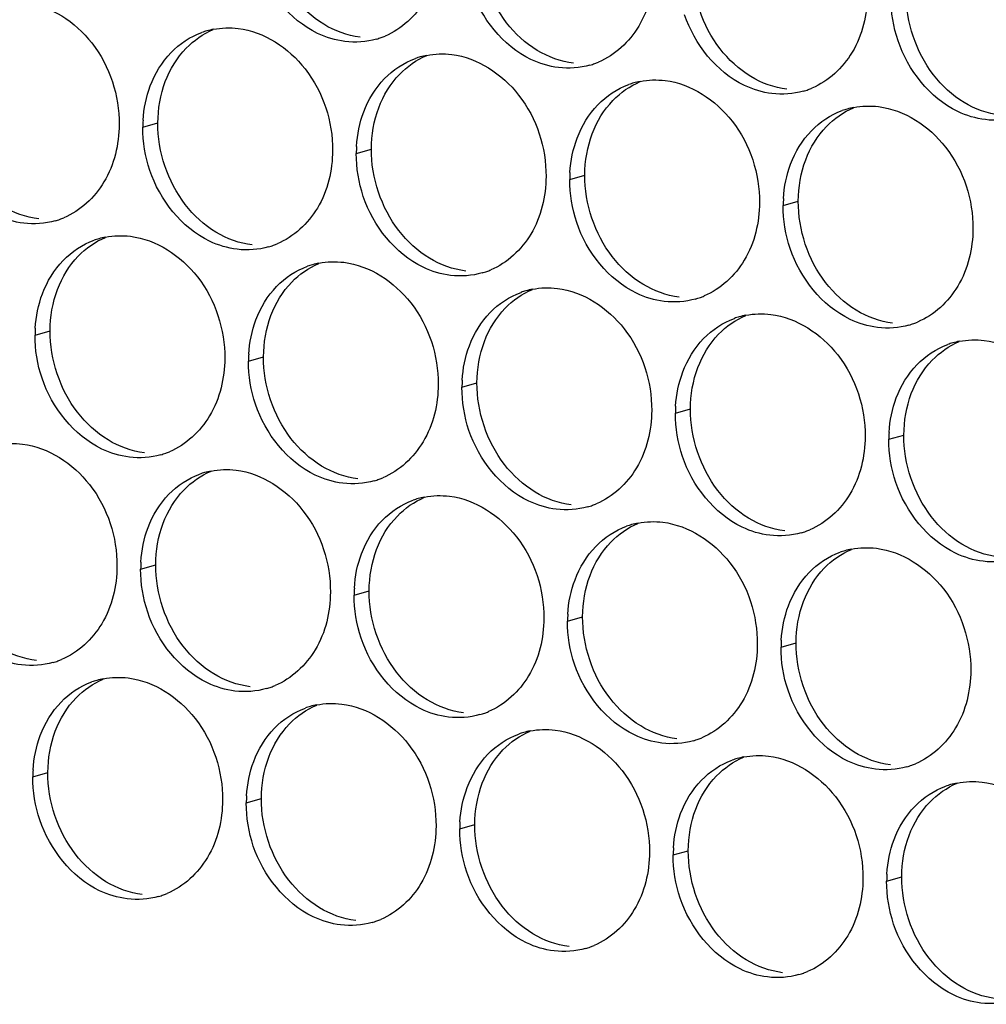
# Paper-space layout '45651_1_3' of a CAD drawing. Header units: millimetres. Extents: x -231 to 594, y 0 to 420.
# Tile 164 of 247: x 134.36 to 141.24, y 225.07 to 232.08. Entities that reach past the tile are written whole.
import ezdxf

# ---------------------------------------------------------------- set-up
doc = ezdxf.new("R2010")
doc.units = ezdxf.units.MM
doc.header["$LTSCALE"] = 32.67
doc.layers.add('02___PRT_ALL_AXES', color=7, linetype='CONTINUOUS')

psp = doc.layouts.new('45651_1_3')

# ---------------------------------------------------------------- linework, layer by layer
at = {"layer": '02___PRT_ALL_AXES', "color": 7, "linetype": 'CONTINUOUS'}
for p, q in [((135.2357, 231.3114), (135.3429, 231.3421)), ((136.7553, 231.126), (136.8625, 231.1566)), ((138.2749, 230.9405), (138.3821, 230.9712)), ((139.7945, 230.755), (139.9017, 230.7857)), ((134.4682, 229.8317), (134.5754, 229.8624)), ((135.9878, 229.6463), (136.095, 229.6769)), ((137.5073, 229.4608), (137.6145, 229.4915)), ((139.0269, 229.2753), (139.1341, 229.306)), ((140.5465, 229.0898), (140.6537, 229.1205)), ((135.2202, 228.1665), (135.3274, 228.1972)), ((136.7398, 227.9811), (136.847, 228.0117)), ((138.2594, 227.7956), (138.3666, 227.8263)), ((139.779, 227.6101), (139.8862, 227.6408)), ((134.4526, 226.6868), (134.5598, 226.7175)), ((135.9722, 226.5014), (136.0794, 226.532)), ((137.4918, 226.3159), (137.599, 226.3466)), ((139.0114, 226.1304), (139.1186, 226.1611)), ((140.531, 225.9449), (140.6382, 225.9756))]:
    psp.add_line(p, q, dxfattribs=at)
at = {"layer": '02___PRT_ALL_AXES', "color": 3, "linetype": 'CONTINUOUS'}
for centre, radius, start, end in [((135.8412, 231.4724), 0.5467, 105.94061, 109.76751), ((135.8426, 231.4674), 0.5519, 100.97724, 105.93831), ((136.7486, 232.4653), 0.5467, 285.94061, 289.76751), ((136.7481, 232.4666), 0.5481, 289.77289, 292.73686), ((137.3607, 231.2869), 0.5467, 105.94061, 109.76751), ((137.3621, 231.2819), 0.5519, 100.97724, 105.93831), ((138.2682, 232.2798), 0.5467, 285.94061, 289.76751), ((138.2677, 232.2811), 0.5481, 289.77289, 292.73686), ((138.8803, 231.1015), 0.5467, 105.94061, 109.76751), ((138.8817, 231.0964), 0.5519, 100.97724, 105.93831), ((139.7878, 232.0943), 0.5467, 285.94061, 289.76751), ((139.7873, 232.0956), 0.5481, 289.77289, 292.73686), ((140.3999, 230.916), 0.5467, 105.94061, 109.76751), ((140.4013, 230.911), 0.5519, 100.97724, 105.93831), ((136.1276, 231.307), 0.8918, 176.51802, 179.71686), ((137.6472, 231.1215), 0.8918, 176.51802, 179.71686), ((139.1667, 230.9361), 0.8918, 176.51802, 179.71686), ((140.6863, 230.7506), 0.8918, 176.51802, 179.71686), ((134.4615, 231.1711), 0.5467, 285.94061, 289.76751), ((134.461, 231.1724), 0.5481, 289.77289, 292.73686), ((135.0736, 229.9927), 0.5467, 105.94061, 109.76751), ((135.075, 229.9877), 0.5519, 100.97724, 105.93831), ((135.9811, 230.9856), 0.5467, 285.94061, 289.76751), ((135.9805, 230.9869), 0.5481, 289.77289, 292.73686), ((136.5932, 229.8072), 0.5467, 105.94061, 109.76751), ((136.5946, 229.8022), 0.5519, 100.97724, 105.93831), ((137.5001, 230.8014), 0.5481, 289.77289, 292.73686), ((137.5007, 230.8001), 0.5467, 285.94061, 289.76751), ((138.1142, 229.6167), 0.5519, 100.97724, 105.93831), ((138.1128, 229.6218), 0.5467, 105.94061, 109.76751), ((139.0202, 230.6146), 0.5467, 285.94061, 289.76751), ((139.0197, 230.6159), 0.5481, 289.77289, 292.73686), ((139.6323, 229.4363), 0.5467, 105.94061, 109.76751), ((139.6338, 229.4313), 0.5519, 100.97724, 105.93831), ((135.36, 229.8273), 0.8918, 176.51802, 179.71686), ((140.5398, 230.4291), 0.5467, 285.94061, 289.76751), ((140.5393, 230.4305), 0.5481, 289.77289, 292.73686), ((141.1519, 229.2508), 0.5467, 105.94061, 109.76751), ((141.1533, 229.2458), 0.5519, 100.97724, 105.93831), ((136.8796, 229.6418), 0.8918, 176.51802, 179.71686), ((138.3992, 229.4564), 0.8918, 176.51802, 179.71686), ((139.9188, 229.2709), 0.8918, 176.51802, 179.71686), ((141.4383, 229.0854), 0.8918, 176.51802, 179.71686), ((135.2135, 229.5059), 0.5467, 285.94061, 289.76751), ((135.213, 229.5072), 0.5481, 289.77289, 292.73686), ((135.8256, 228.3275), 0.5467, 105.94061, 109.76751), ((135.827, 228.3225), 0.5519, 100.97724, 105.93831), ((136.7331, 229.3204), 0.5467, 285.94061, 289.76751), ((136.7326, 229.3217), 0.5481, 289.77289, 292.73686), ((137.3466, 228.137), 0.5519, 100.97724, 105.93831), ((137.3452, 228.1421), 0.5467, 105.94061, 109.76751), ((138.2527, 229.1349), 0.5467, 285.94061, 289.76751), ((138.2522, 229.1362), 0.5481, 289.77289, 292.73686), ((138.8648, 227.9566), 0.5467, 105.94061, 109.76751), ((138.8662, 227.9516), 0.5519, 100.97724, 105.93831), ((139.7723, 228.9494), 0.5467, 285.94061, 289.76751), ((139.7717, 228.9508), 0.5481, 289.77289, 292.73686), ((140.3844, 227.7711), 0.5467, 105.94061, 109.76751), ((140.3858, 227.7661), 0.5519, 100.97724, 105.93831), ((136.112, 228.1621), 0.8918, 176.51802, 179.71686), ((137.6316, 227.9767), 0.8918, 176.51802, 179.71686), ((139.1512, 227.7912), 0.8918, 176.51802, 179.71686), ((140.6708, 227.6057), 0.8918, 176.51802, 179.71686), ((134.446, 228.0262), 0.5467, 285.94061, 289.76751), ((134.4454, 228.0275), 0.5481, 289.77289, 292.73686), ((135.058, 226.8478), 0.5467, 105.94061, 109.76751), ((135.0595, 226.8428), 0.5519, 100.97724, 105.93831), ((135.9655, 227.8407), 0.5467, 285.94061, 289.76751), ((135.965, 227.842), 0.5481, 289.77289, 292.73686), ((136.5776, 226.6624), 0.5467, 105.94061, 109.76751), ((136.579, 226.6573), 0.5519, 100.97724, 105.93831), ((137.4851, 227.6552), 0.5467, 285.94061, 289.76751), ((137.4846, 227.6565), 0.5481, 289.77289, 292.73686), ((138.0972, 226.4769), 0.5467, 105.94061, 109.76751), ((138.0986, 226.4718), 0.5519, 100.97724, 105.93831), ((139.0047, 227.4697), 0.5467, 285.94061, 289.76751), ((139.0042, 227.471), 0.5481, 289.77289, 292.73686), ((139.6168, 226.2914), 0.5467, 105.94061, 109.76751), ((139.6182, 226.2864), 0.5519, 100.97724, 105.93831), ((135.3445, 226.6824), 0.8918, 176.51802, 179.71686), ((140.5243, 227.2843), 0.5467, 285.94061, 289.76751), ((140.5238, 227.2856), 0.5481, 289.77289, 292.73686), ((141.1364, 226.1059), 0.5467, 105.94061, 109.76751), ((141.1378, 226.1009), 0.5519, 100.97724, 105.93831), ((136.864, 226.497), 0.8918, 176.51802, 179.71686), ((138.3836, 226.3115), 0.8918, 176.51802, 179.71686), ((139.9032, 226.126), 0.8918, 176.51802, 179.71686), ((141.4228, 225.9405), 0.8918, 176.51802, 179.71686), ((135.198, 226.361), 0.5467, 285.94061, 289.76751), ((135.1974, 226.3623), 0.5481, 289.77289, 292.73686), ((136.717, 226.1768), 0.5481, 289.77289, 292.73686), ((136.7176, 226.1755), 0.5467, 285.94061, 289.76751), ((138.2371, 225.99), 0.5467, 285.94061, 289.76751), ((138.2366, 225.9913), 0.5481, 289.77289, 292.73686), ((139.7567, 225.8045), 0.5467, 285.94061, 289.76751), ((139.7562, 225.8059), 0.5481, 289.77289, 292.73686)]:
    psp.add_arc(centre, radius, start, end, dxfattribs=at)
for points, knots in [([(137.354, 232.6263), (137.3534, 232.485), (137.2904, 232.2088), (137.0778, 232.0105), (136.96, 231.9611)], [0, 0, 0, 0, 0.525086, 1, 1, 1, 1]), ([(136.6748, 231.9225), (136.6072, 231.9307), (136.3268, 232.0146), (136.1232, 232.2756), (136.0532, 232.484)], [0, 0, 0, 0, 0.236458, 1, 1, 1, 1]), ([(138.8736, 232.4408), (138.8729, 232.2995), (138.81, 232.0233), (138.5974, 231.825), (138.4795, 231.7756)], [0, 0, 0, 0, 0.525086, 1, 1, 1, 1]), ([(138.1944, 231.737), (138.1268, 231.7453), (137.8464, 231.8291), (137.6428, 232.0901), (137.5728, 232.2985)], [0, 0, 0, 0, 0.236458, 1, 1, 1, 1]), ([(140.3932, 232.2553), (140.3925, 232.114), (140.3295, 231.8378), (140.117, 231.6395), (139.9991, 231.5901)], [0, 0, 0, 0, 0.525086, 1, 1, 1, 1]), ([(134.3954, 232.2007), (134.5797, 232.1782), (134.9431, 231.9371), (135.0679, 231.536), (135.0669, 231.332)], [0, 0, 0, 0, 0.476473, 1, 1, 1, 1]), ([(139.714, 231.5515), (139.6464, 231.5598), (139.366, 231.6436), (139.1624, 231.9046), (139.0924, 232.113)], [0, 0, 0, 0, 0.236458, 1, 1, 1, 1]), ([(135.915, 232.0152), (136.0993, 231.9927), (136.4627, 231.7516), (136.5875, 231.3506), (136.5865, 231.1466)], [0, 0, 0, 0, 0.476473, 1, 1, 1, 1]), ([(141.2335, 231.3661), (141.166, 231.3743), (140.8856, 231.4582), (140.6819, 231.7192), (140.612, 231.9276)], [0, 0, 0, 0, 0.236458, 1, 1, 1, 1]), ([(137.4346, 231.8297), (137.6189, 231.8073), (137.9823, 231.5661), (138.1071, 231.1651), (138.1061, 230.9611)], [0, 0, 0, 0, 0.476473, 1, 1, 1, 1]), ([(138.9542, 231.6443), (139.1385, 231.6218), (139.5018, 231.3807), (139.6267, 230.9796), (139.6257, 230.7756)], [0, 0, 0, 0, 0.476473, 1, 1, 1, 1]), ([(140.4738, 231.4588), (140.6581, 231.4363), (141.0214, 231.1952), (141.1462, 230.7941), (141.1452, 230.5901)], [0, 0, 0, 0, 0.476473, 1, 1, 1, 1]), ([(135.0669, 231.332), (135.0662, 231.1907), (135.0032, 230.9145), (134.7907, 230.7162), (134.6728, 230.6668)], [0, 0, 0, 0, 0.525086, 1, 1, 1, 1]), ([(134.3876, 230.6283), (134.3201, 230.6365), (134.0397, 230.7204), (133.836, 230.9814), (133.7661, 231.1898)], [0, 0, 0, 0, 0.236458, 1, 1, 1, 1]), ([(136.5865, 231.1466), (136.5858, 231.0053), (136.5228, 230.7291), (136.3103, 230.5307), (136.1924, 230.4814)], [0, 0, 0, 0, 0.525086, 1, 1, 1, 1]), ([(135.9072, 230.4428), (135.8397, 230.451), (135.5593, 230.5349), (135.3556, 230.7959), (135.2857, 231.0043)], [0, 0, 0, 0, 0.236458, 1, 1, 1, 1]), ([(138.1061, 230.9611), (138.1054, 230.8198), (138.0424, 230.5436), (137.8299, 230.3453), (137.712, 230.2959)], [0, 0, 0, 0, 0.525086, 1, 1, 1, 1]), ([(137.4268, 230.2573), (137.3592, 230.2655), (137.0789, 230.3494), (136.8752, 230.6104), (136.8053, 230.8188)], [0, 0, 0, 0, 0.236458, 1, 1, 1, 1]), ([(139.6257, 230.7756), (139.625, 230.6343), (139.562, 230.3581), (139.3494, 230.1598), (139.2316, 230.1104)], [0, 0, 0, 0, 0.525086, 1, 1, 1, 1]), ([(138.9464, 230.0718), (138.8788, 230.0801), (138.5984, 230.1639), (138.3948, 230.4249), (138.3248, 230.6333)], [0, 0, 0, 0, 0.236458, 1, 1, 1, 1]), ([(141.1452, 230.5901), (141.1445, 230.4488), (141.0816, 230.1726), (140.869, 229.9743), (140.7512, 229.9249)], [0, 0, 0, 0, 0.525086, 1, 1, 1, 1]), ([(135.1474, 230.5355), (135.3317, 230.513), (135.6951, 230.2719), (135.8199, 229.8709), (135.8189, 229.6669)], [0, 0, 0, 0, 0.476473, 1, 1, 1, 1]), ([(140.466, 229.8863), (140.3984, 229.8946), (140.118, 229.9784), (139.9144, 230.2395), (139.8444, 230.4479)], [0, 0, 0, 0, 0.236458, 1, 1, 1, 1]), ([(136.667, 230.35), (136.8513, 230.3275), (137.2147, 230.0864), (137.3395, 229.6854), (137.3385, 229.4814)], [0, 0, 0, 0, 0.476473, 1, 1, 1, 1]), ([(138.1866, 230.1646), (138.3709, 230.1421), (138.7343, 229.901), (138.8591, 229.4999), (138.8581, 229.2959)], [0, 0, 0, 0, 0.476473, 1, 1, 1, 1]), ([(139.7062, 229.9791), (139.8905, 229.9566), (140.2539, 229.7155), (140.3787, 229.3144), (140.3777, 229.1104)], [0, 0, 0, 0, 0.476473, 1, 1, 1, 1]), ([(141.2258, 229.7936), (141.4101, 229.7711), (141.7735, 229.53), (141.8983, 229.129), (141.8973, 228.925)], [0, 0, 0, 0, 0.476473, 1, 1, 1, 1]), ([(135.8189, 229.6669), (135.8182, 229.5256), (135.7552, 229.2494), (135.5427, 229.051), (135.4248, 229.0016)], [0, 0, 0, 0, 0.525086, 1, 1, 1, 1]), ([(135.1397, 228.9631), (135.0721, 228.9713), (134.7917, 229.0552), (134.5881, 229.3162), (134.5181, 229.5246)], [0, 0, 0, 0, 0.236458, 1, 1, 1, 1]), ([(137.3385, 229.4814), (137.3378, 229.3401), (137.2748, 229.0639), (137.0623, 228.8656), (136.9444, 228.8162)], [0, 0, 0, 0, 0.525086, 1, 1, 1, 1]), ([(136.6592, 228.7776), (136.5917, 228.7858), (136.3113, 228.8697), (136.1076, 229.1307), (136.0377, 229.3391)], [0, 0, 0, 0, 0.236458, 1, 1, 1, 1]), ([(138.8581, 229.2959), (138.8574, 229.1546), (138.7944, 228.8784), (138.5819, 228.6801), (138.464, 228.6307)], [0, 0, 0, 0, 0.525086, 1, 1, 1, 1]), ([(138.1788, 228.5921), (138.1113, 228.6004), (137.8309, 228.6842), (137.6272, 228.9452), (137.5573, 229.1536)], [0, 0, 0, 0, 0.236458, 1, 1, 1, 1]), ([(140.3777, 229.1104), (140.377, 228.9691), (140.314, 228.6929), (140.1015, 228.4946), (139.9836, 228.4452)], [0, 0, 0, 0, 0.525086, 1, 1, 1, 1]), ([(134.3799, 229.0558), (134.5642, 229.0333), (134.9276, 228.7922), (135.0524, 228.3912), (135.0514, 228.1872)], [0, 0, 0, 0, 0.476473, 1, 1, 1, 1]), ([(139.6984, 228.4066), (139.6308, 228.4149), (139.3505, 228.4987), (139.1468, 228.7597), (139.0769, 228.9681)], [0, 0, 0, 0, 0.236458, 1, 1, 1, 1]), ([(135.8995, 228.8703), (136.0838, 228.8478), (136.4471, 228.6067), (136.572, 228.2057), (136.5709, 228.0017)], [0, 0, 0, 0, 0.476473, 1, 1, 1, 1]), ([(141.218, 228.2212), (141.1504, 228.2294), (140.8701, 228.3133), (140.6664, 228.5743), (140.5964, 228.7827)], [0, 0, 0, 0, 0.236458, 1, 1, 1, 1]), ([(137.419, 228.6849), (137.6033, 228.6624), (137.9667, 228.4213), (138.0915, 228.0202), (138.0905, 227.8162)], [0, 0, 0, 0, 0.476473, 1, 1, 1, 1]), ([(138.9386, 228.4994), (139.1229, 228.4769), (139.4863, 228.2358), (139.6111, 227.8347), (139.6101, 227.6307)], [0, 0, 0, 0, 0.476473, 1, 1, 1, 1]), ([(140.4582, 228.3139), (140.6425, 228.2914), (141.0059, 228.0503), (141.1307, 227.6492), (141.1297, 227.4452)], [0, 0, 0, 0, 0.476473, 1, 1, 1, 1]), ([(135.0514, 228.1872), (135.0507, 228.0459), (134.9877, 227.7696), (134.7751, 227.5713), (134.6573, 227.5219)], [0, 0, 0, 0, 0.525086, 1, 1, 1, 1]), ([(134.3721, 227.4834), (134.3045, 227.4916), (134.0242, 227.5755), (133.8205, 227.8365), (133.7505, 228.0449)], [0, 0, 0, 0, 0.236458, 1, 1, 1, 1]), ([(136.5709, 228.0017), (136.5702, 227.8604), (136.5073, 227.5842), (136.2947, 227.3859), (136.1769, 227.3365)], [0, 0, 0, 0, 0.525086, 1, 1, 1, 1]), ([(135.8917, 227.2979), (135.8241, 227.3061), (135.5437, 227.39), (135.3401, 227.651), (135.2701, 227.8594)], [0, 0, 0, 0, 0.236458, 1, 1, 1, 1]), ([(138.0905, 227.8162), (138.0898, 227.6749), (138.0268, 227.3987), (137.8143, 227.2004), (137.6964, 227.151)], [0, 0, 0, 0, 0.525086, 1, 1, 1, 1]), ([(137.4113, 227.1124), (137.3437, 227.1207), (137.0633, 227.2045), (136.8597, 227.4655), (136.7897, 227.6739)], [0, 0, 0, 0, 0.236458, 1, 1, 1, 1]), ([(139.6101, 227.6307), (139.6094, 227.4894), (139.5464, 227.2132), (139.3339, 227.0149), (139.216, 226.9655)], [0, 0, 0, 0, 0.525086, 1, 1, 1, 1]), ([(138.9309, 226.9269), (138.8633, 226.9352), (138.5829, 227.019), (138.3792, 227.28), (138.3093, 227.4884)], [0, 0, 0, 0, 0.236458, 1, 1, 1, 1]), ([(141.1297, 227.4452), (141.129, 227.3039), (141.066, 227.0277), (140.8535, 226.8294), (140.7356, 226.78)], [0, 0, 0, 0, 0.525086, 1, 1, 1, 1]), ([(135.1319, 227.3906), (135.3162, 227.3681), (135.6796, 227.127), (135.8044, 226.726), (135.8034, 226.522)], [0, 0, 0, 0, 0.476473, 1, 1, 1, 1]), ([(140.4504, 226.7415), (140.3829, 226.7497), (140.1025, 226.8336), (139.8988, 227.0946), (139.8289, 227.303)], [0, 0, 0, 0, 0.236458, 1, 1, 1, 1]), ([(136.6515, 227.2051), (136.8358, 227.1827), (137.1992, 226.9415), (137.324, 226.5405), (137.323, 226.3365)], [0, 0, 0, 0, 0.476473, 1, 1, 1, 1]), ([(138.1711, 227.0197), (138.3554, 226.9972), (138.7187, 226.7561), (138.8436, 226.355), (138.8425, 226.151)], [0, 0, 0, 0, 0.476473, 1, 1, 1, 1]), ([(139.6906, 226.8342), (139.8749, 226.8117), (140.2383, 226.5706), (140.3631, 226.1695), (140.3621, 225.9655)], [0, 0, 0, 0, 0.476473, 1, 1, 1, 1]), ([(141.2102, 226.6487), (141.3945, 226.6262), (141.7579, 226.3851), (141.8827, 225.9841), (141.8817, 225.7801)], [0, 0, 0, 0, 0.476473, 1, 1, 1, 1]), ([(135.8034, 226.522), (135.8027, 226.3807), (135.7397, 226.1045), (135.5272, 225.9061), (135.4093, 225.8568)], [0, 0, 0, 0, 0.525086, 1, 1, 1, 1]), ([(135.1241, 225.8182), (135.0565, 225.8264), (134.7762, 225.9103), (134.5725, 226.1713), (134.5026, 226.3797)], [0, 0, 0, 0, 0.236458, 1, 1, 1, 1]), ([(137.323, 226.3365), (137.3223, 226.1952), (137.2593, 225.919), (137.0467, 225.7207), (136.9289, 225.6713)], [0, 0, 0, 0, 0.525086, 1, 1, 1, 1]), ([(136.6437, 225.6327), (136.5761, 225.641), (136.2958, 225.7248), (136.0921, 225.9858), (136.0221, 226.1942)], [0, 0, 0, 0, 0.236458, 1, 1, 1, 1]), ([(138.8425, 226.151), (138.8418, 226.0097), (138.7789, 225.7335), (138.5663, 225.5352), (138.4485, 225.4858)], [0, 0, 0, 0, 0.525086, 1, 1, 1, 1]), ([(138.1633, 225.4472), (138.0957, 225.4555), (137.8153, 225.5393), (137.6117, 225.8003), (137.5417, 226.0087)], [0, 0, 0, 0, 0.236458, 1, 1, 1, 1]), ([(140.3621, 225.9655), (140.3614, 225.8242), (140.2985, 225.548), (140.0859, 225.3497), (139.968, 225.3003)], [0, 0, 0, 0, 0.525086, 1, 1, 1, 1]), ([(139.6829, 225.2618), (139.6153, 225.27), (139.3349, 225.3538), (139.1313, 225.6149), (139.0613, 225.8233)], [0, 0, 0, 0, 0.236458, 1, 1, 1, 1]), ([(141.2025, 225.0763), (141.1349, 225.0845), (140.8545, 225.1684), (140.6509, 225.4294), (140.5809, 225.6378)], [0, 0, 0, 0, 0.236458, 1, 1, 1, 1])]:
    psp.add_open_spline(points, degree=3, knots=knots, dxfattribs=at)
at = {"layer": '02___PRT_ALL_AXES', "color": 7, "linetype": 'CONTINUOUS'}
for points in [[(137.8252, 232.0563), (137.7003, 232.2176), (137.6291, 232.4323), (137.6301, 232.6363)], [(139.3447, 231.8708), (139.2199, 232.0321), (139.1487, 232.2469), (139.1497, 232.4509)], [(140.8643, 231.6853), (140.7395, 231.8467), (140.6682, 232.0614), (140.6693, 232.2654)], [(136.5238, 232.0446), (136.44, 232.0954), (136.3656, 232.1642), (136.3056, 232.2417)], [(136.782, 231.9532), (136.6914, 231.9642), (136.6019, 231.9973), (136.5238, 232.0446)], [(138.0434, 231.8591), (137.9596, 231.9099), (137.8851, 231.9787), (137.8252, 232.0563)], [(135.5435, 231.8739), (135.5979, 231.9303), (135.6648, 231.977), (135.737, 232.0073)], [(135.3958, 231.6367), (135.4286, 231.7239), (135.4788, 231.8069), (135.5435, 231.8739)], [(138.3016, 231.7677), (138.211, 231.7787), (138.1215, 231.8118), (138.0434, 231.8591)], [(139.563, 231.6736), (139.4791, 231.7244), (139.4047, 231.7932), (139.3447, 231.8708)], [(137.0631, 231.6884), (137.1175, 231.7448), (137.1843, 231.7916), (137.2566, 231.8218)], [(135.3429, 231.3421), (135.3434, 231.4419), (135.3607, 231.5433), (135.3958, 231.6367)], [(136.9154, 231.4512), (136.9482, 231.5384), (136.9984, 231.6214), (137.0631, 231.6884)], [(138.5827, 231.503), (138.6371, 231.5593), (138.7039, 231.6061), (138.7762, 231.6364)], [(139.8212, 231.5822), (139.7305, 231.5933), (139.6411, 231.6263), (139.563, 231.6736)], [(141.0826, 231.4881), (140.9987, 231.5389), (140.9243, 231.6077), (140.8643, 231.6853)], [(138.435, 231.2658), (138.4678, 231.3529), (138.518, 231.436), (138.5827, 231.503)], [(141.3407, 231.3967), (141.2501, 231.4078), (141.1607, 231.4408), (141.0826, 231.4881)], [(136.8625, 231.1566), (136.863, 231.2564), (136.8803, 231.3579), (136.9154, 231.4512)], [(140.1023, 231.3175), (140.1567, 231.3738), (140.2235, 231.4206), (140.2958, 231.4509)], [(135.538, 230.762), (135.4132, 230.9234), (135.3419, 231.1381), (135.3429, 231.3421)], [(139.9546, 231.0803), (139.9874, 231.1674), (140.0376, 231.2505), (140.1023, 231.3175)], [(138.3821, 230.9712), (138.3826, 231.0709), (138.3999, 231.1724), (138.435, 231.2658)], [(137.0576, 230.5765), (136.9328, 230.7379), (136.8615, 230.9526), (136.8625, 231.1566)], [(139.9017, 230.7857), (139.9022, 230.8855), (139.9194, 230.9869), (139.9546, 231.0803)], [(138.5772, 230.3911), (138.4524, 230.5524), (138.3811, 230.7672), (138.3821, 230.9712)], [(140.0968, 230.2056), (139.9719, 230.367), (139.9007, 230.5817), (139.9017, 230.7857)], [(134.4948, 230.6589), (134.4042, 230.67), (134.3148, 230.703), (134.2367, 230.7503)], [(135.7563, 230.5648), (135.6724, 230.6157), (135.598, 230.6845), (135.538, 230.762)], [(137.2759, 230.3794), (137.192, 230.4302), (137.1176, 230.499), (137.0576, 230.5765)], [(134.7759, 230.3942), (134.8304, 230.4506), (134.8972, 230.4973), (134.9695, 230.5276)], [(136.0144, 230.4735), (135.9238, 230.4845), (135.8343, 230.5175), (135.7563, 230.5648)], [(134.6283, 230.157), (134.6611, 230.2442), (134.7112, 230.3272), (134.7759, 230.3942)], [(137.534, 230.288), (137.4434, 230.299), (137.3539, 230.3321), (137.2759, 230.3794)], [(138.7954, 230.1939), (138.7116, 230.2447), (138.6372, 230.3135), (138.5772, 230.3911)], [(136.2955, 230.2087), (136.35, 230.2651), (136.4168, 230.3119), (136.489, 230.3421)], [(134.5754, 229.8624), (134.5759, 229.9622), (134.5931, 230.0636), (134.6283, 230.157)], [(136.1479, 229.9715), (136.1807, 230.0587), (136.2308, 230.1417), (136.2955, 230.2087)], [(137.8151, 230.0233), (137.8695, 230.0796), (137.9364, 230.1264), (138.0086, 230.1567)], [(139.0536, 230.1025), (138.963, 230.1136), (138.8735, 230.1466), (138.7954, 230.1939)], [(140.315, 230.0084), (140.2312, 230.0592), (140.1567, 230.128), (140.0968, 230.2056)], [(137.6674, 229.7861), (137.7003, 229.8732), (137.7504, 229.9563), (137.8151, 230.0233)], [(136.095, 229.6769), (136.0955, 229.7767), (136.1127, 229.8782), (136.1479, 229.9715)], [(139.3347, 229.8378), (139.3891, 229.8941), (139.4559, 229.9409), (139.5282, 229.9712)], [(140.5732, 229.917), (140.4826, 229.9281), (140.3931, 229.9611), (140.315, 230.0084)], [(134.7704, 229.2823), (134.6456, 229.4437), (134.5744, 229.6584), (134.5754, 229.8624)], [(139.187, 229.6006), (139.2198, 229.6877), (139.27, 229.7708), (139.3347, 229.8378)], [(137.6145, 229.4915), (137.615, 229.5912), (137.6323, 229.6927), (137.6674, 229.7861)], [(140.8543, 229.6523), (140.9087, 229.7087), (140.9755, 229.7554), (141.0478, 229.7857)], [(136.29, 229.0968), (136.1652, 229.2582), (136.094, 229.4729), (136.095, 229.6769)], [(139.1341, 229.306), (139.1346, 229.4057), (139.1519, 229.5072), (139.187, 229.6006)], [(140.7066, 229.4151), (140.7394, 229.5023), (140.7896, 229.5853), (140.8543, 229.6523)], [(137.8096, 228.9114), (137.6848, 229.0727), (137.6135, 229.2875), (137.6145, 229.4915)], [(140.6537, 229.1205), (140.6542, 229.2203), (140.6715, 229.3217), (140.7066, 229.4151)], [(134.9887, 229.0851), (134.9048, 229.1359), (134.8304, 229.2048), (134.7704, 229.2823)], [(139.3292, 228.7259), (139.2044, 228.8873), (139.1331, 229.102), (139.1341, 229.306)], [(140.8488, 228.5404), (140.724, 228.7018), (140.6527, 228.9165), (140.6537, 229.1205)], [(135.2469, 228.9937), (135.1562, 229.0048), (135.0668, 229.0378), (134.9887, 229.0851)], [(136.5083, 228.8997), (136.4244, 228.9505), (136.35, 229.0193), (136.29, 229.0968)], [(136.7664, 228.8083), (136.6758, 228.8193), (136.5864, 228.8524), (136.5083, 228.8997)], [(138.0279, 228.7142), (137.944, 228.765), (137.8696, 228.8338), (137.8096, 228.9114)], [(135.528, 228.729), (135.5824, 228.7854), (135.6492, 228.8322), (135.7215, 228.8624)], [(135.3803, 228.4918), (135.4131, 228.579), (135.4633, 228.662), (135.528, 228.729)], [(138.286, 228.6228), (138.1954, 228.6339), (138.1059, 228.6669), (138.0279, 228.7142)], [(139.5475, 228.5287), (139.4636, 228.5795), (139.3892, 228.6483), (139.3292, 228.7259)], [(137.0475, 228.5435), (137.102, 228.5999), (137.1688, 228.6467), (137.2411, 228.677)], [(136.8999, 228.3063), (136.9327, 228.3935), (136.9828, 228.4766), (137.0475, 228.5435)], [(141.067, 228.3432), (140.9832, 228.394), (140.9088, 228.4629), (140.8488, 228.5404)], [(135.3274, 228.1972), (135.3279, 228.297), (135.3451, 228.3984), (135.3803, 228.4918)], [(138.5671, 228.3581), (138.6216, 228.4144), (138.6884, 228.4612), (138.7606, 228.4915)], [(139.8056, 228.4373), (139.715, 228.4484), (139.6255, 228.4814), (139.5475, 228.5287)], [(138.4195, 228.1209), (138.4523, 228.208), (138.5024, 228.2911), (138.5671, 228.3581)], [(141.3252, 228.2518), (141.2346, 228.2629), (141.1451, 228.2959), (141.067, 228.3432)], [(136.847, 228.0117), (136.8475, 228.1115), (136.8647, 228.213), (136.8999, 228.3063)], [(140.0867, 228.1726), (140.1411, 228.2289), (140.208, 228.2757), (140.2802, 228.306)], [(135.5225, 227.6171), (135.3977, 227.7785), (135.3264, 227.9932), (135.3274, 228.1972)], [(138.3666, 227.8263), (138.3671, 227.926), (138.3843, 228.0275), (138.4195, 228.1209)], [(139.939, 227.9354), (139.9719, 228.0226), (140.022, 228.1056), (140.0867, 228.1726)], [(137.042, 227.4317), (136.9172, 227.593), (136.846, 227.8077), (136.847, 228.0117)], [(139.8862, 227.6408), (139.8866, 227.7406), (139.9039, 227.842), (139.939, 227.9354)], [(138.5616, 227.2462), (138.4368, 227.4075), (138.3656, 227.6223), (138.3666, 227.8263)], [(140.0812, 227.0607), (139.9564, 227.2221), (139.8851, 227.4368), (139.8862, 227.6408)], [(134.4793, 227.514), (134.3887, 227.5251), (134.2992, 227.5581), (134.2211, 227.6054)], [(135.7407, 227.42), (135.6569, 227.4708), (135.5824, 227.5396), (135.5225, 227.6171)], [(135.9989, 227.3286), (135.9083, 227.3396), (135.8188, 227.3727), (135.7407, 227.42)], [(137.2603, 227.2345), (137.1765, 227.2853), (137.102, 227.3541), (137.042, 227.4317)], [(134.7604, 227.2493), (134.8148, 227.3057), (134.8817, 227.3524), (134.9539, 227.3827)], [(134.6127, 227.0121), (134.6455, 227.0993), (134.6957, 227.1823), (134.7604, 227.2493)], [(137.5185, 227.1431), (137.4279, 227.1541), (137.3384, 227.1872), (137.2603, 227.2345)], [(138.7799, 227.049), (138.696, 227.0998), (138.6216, 227.1686), (138.5616, 227.2462)], [(136.28, 227.0638), (136.3344, 227.1202), (136.4012, 227.167), (136.4735, 227.1972)], [(134.5598, 226.7175), (134.5603, 226.8173), (134.5776, 226.9187), (134.6127, 227.0121)], [(136.1323, 226.8266), (136.1651, 226.9138), (136.2153, 226.9968), (136.28, 227.0638)], [(137.7996, 226.8784), (137.854, 226.9347), (137.9208, 226.9815), (137.9931, 227.0118)], [(139.0381, 226.9576), (138.9474, 226.9687), (138.858, 227.0017), (138.7799, 227.049)], [(140.2995, 226.8635), (140.2156, 226.9143), (140.1412, 226.9831), (140.0812, 227.0607)], [(137.6519, 226.6412), (137.6847, 226.7283), (137.7349, 226.8114), (137.7996, 226.8784)], [(140.5576, 226.7721), (140.467, 226.7832), (140.3776, 226.8162), (140.2995, 226.8635)], [(136.0794, 226.532), (136.0799, 226.6318), (136.0972, 226.7333), (136.1323, 226.8266)], [(139.3191, 226.6929), (139.3736, 226.7492), (139.4404, 226.796), (139.5127, 226.8263)], [(134.7549, 226.1374), (134.6301, 226.2988), (134.5588, 226.5135), (134.5598, 226.7175)], [(139.1715, 226.4557), (139.2043, 226.5428), (139.2544, 226.6259), (139.3191, 226.6929)], [(137.599, 226.3466), (137.5995, 226.4463), (137.6168, 226.5478), (137.6519, 226.6412)], [(140.8387, 226.5074), (140.8932, 226.5638), (140.96, 226.6105), (141.0323, 226.6408)], [(136.2745, 225.952), (136.1497, 226.1133), (136.0784, 226.328), (136.0794, 226.532)], [(140.6911, 226.2702), (140.7239, 226.3574), (140.774, 226.4404), (140.8387, 226.5074)], [(139.1186, 226.1611), (139.1191, 226.2609), (139.1363, 226.3623), (139.1715, 226.4557)], [(137.7941, 225.7665), (137.6693, 225.9278), (137.598, 226.1426), (137.599, 226.3466)], [(140.6382, 225.9756), (140.6387, 226.0754), (140.6559, 226.1768), (140.6911, 226.2702)], [(139.3137, 225.581), (139.1888, 225.7424), (139.1176, 225.9571), (139.1186, 226.1611)], [(134.9732, 225.9403), (134.8893, 225.9911), (134.8149, 226.0599), (134.7549, 226.1374)], [(136.4927, 225.7548), (136.4089, 225.8056), (136.3345, 225.8744), (136.2745, 225.952)], [(140.8332, 225.3955), (140.7084, 225.5569), (140.6372, 225.7716), (140.6382, 225.9756)], [(135.2313, 225.8489), (135.1407, 225.8599), (135.0512, 225.893), (134.9732, 225.9403)], [(136.7509, 225.6634), (136.6603, 225.6744), (136.5708, 225.7075), (136.4927, 225.7548)], [(138.0123, 225.5693), (137.9285, 225.6201), (137.8541, 225.6889), (137.7941, 225.7665)], [(138.2705, 225.4779), (138.1799, 225.489), (138.0904, 225.522), (138.0123, 225.5693)], [(139.5319, 225.3838), (139.4481, 225.4346), (139.3736, 225.5034), (139.3137, 225.581)], [(139.7901, 225.2924), (139.6995, 225.3035), (139.61, 225.3365), (139.5319, 225.3838)], [(141.0515, 225.1983), (140.9676, 225.2492), (140.8932, 225.318), (140.8332, 225.3955)], [(141.3097, 225.107), (141.219, 225.118), (141.1296, 225.151), (141.0515, 225.1983)]]:
    psp.add_open_spline(points, degree=3, dxfattribs=at)
at = {"layer": '02___PRT_ALL_AXES', "color": 3, "linetype": 'CONTINUOUS'}
for points in [[(140.612, 231.9276), (140.579, 232.0259), (140.5615, 232.131), (140.5621, 232.2347)], [(135.4363, 231.8432), (135.4971, 231.9062), (135.5738, 231.9573), (135.6563, 231.9869)], [(135.7375, 232.0092), (135.7956, 232.0205), (135.8562, 232.0224), (135.915, 232.0152)], [(136.8988, 231.9396), (136.8268, 231.919), (136.7491, 231.9134), (136.6748, 231.9225)], [(135.2886, 231.606), (135.3215, 231.6932), (135.3716, 231.7762), (135.4363, 231.8432)], [(137.257, 231.8238), (137.3152, 231.835), (137.3758, 231.8369), (137.4346, 231.8297)], [(136.9559, 231.6578), (137.0167, 231.7207), (137.0934, 231.7718), (137.1758, 231.8014)], [(138.4184, 231.7541), (138.3464, 231.7335), (138.2687, 231.7279), (138.1944, 231.737)], [(136.8082, 231.4206), (136.841, 231.5077), (136.8912, 231.5908), (136.9559, 231.6578)], [(138.7766, 231.6383), (138.8348, 231.6496), (138.8954, 231.6514), (138.9542, 231.6443)], [(135.2374, 231.3612), (135.2424, 231.4444), (135.2593, 231.528), (135.2886, 231.606)], [(138.4755, 231.4723), (138.5363, 231.5353), (138.613, 231.5863), (138.6954, 231.616)], [(139.938, 231.5686), (139.866, 231.5481), (139.7883, 231.5425), (139.714, 231.5515)], [(136.757, 231.1757), (136.762, 231.2589), (136.7788, 231.3425), (136.8082, 231.4206)], [(138.3278, 231.2351), (138.3606, 231.3222), (138.4108, 231.4053), (138.4755, 231.4723)], [(139.9951, 231.2868), (140.0559, 231.3498), (140.1326, 231.4009), (140.215, 231.4305)], [(140.2962, 231.4528), (140.3543, 231.4641), (140.415, 231.466), (140.4738, 231.4588)], [(141.4575, 231.3832), (141.3855, 231.3626), (141.3079, 231.357), (141.2335, 231.3661)], [(135.2857, 231.0043), (135.2527, 231.1026), (135.2352, 231.2077), (135.2357, 231.3114)], [(139.8474, 231.0496), (139.8802, 231.1368), (139.9304, 231.2198), (139.9951, 231.2868)], [(138.2765, 230.9902), (138.2816, 231.0735), (138.2984, 231.157), (138.3278, 231.2351)], [(136.8053, 230.8188), (136.7722, 230.9171), (136.7548, 231.0222), (136.7553, 231.126)], [(139.7961, 230.8048), (139.8012, 230.888), (139.818, 230.9716), (139.8474, 231.0496)], [(138.3248, 230.6333), (138.2918, 230.7317), (138.2744, 230.8368), (138.2749, 230.9405)], [(139.8444, 230.4479), (139.8114, 230.5462), (139.794, 230.6513), (139.7945, 230.755)], [(134.6116, 230.6454), (134.5396, 230.6248), (134.462, 230.6192), (134.3876, 230.6283)], [(134.6687, 230.3635), (134.7296, 230.4265), (134.8063, 230.4776), (134.8887, 230.5072)], [(134.9699, 230.5295), (135.028, 230.5408), (135.0887, 230.5427), (135.1474, 230.5355)], [(136.1312, 230.4599), (136.0592, 230.4393), (135.9816, 230.4337), (135.9072, 230.4428)], [(134.5211, 230.1263), (134.5539, 230.2135), (134.604, 230.2965), (134.6687, 230.3635)], [(136.1883, 230.178), (136.2492, 230.241), (136.3259, 230.2921), (136.4083, 230.3217)], [(136.4895, 230.344), (136.5476, 230.3553), (136.6082, 230.3572), (136.667, 230.35)], [(137.6508, 230.2744), (137.5788, 230.2538), (137.5011, 230.2482), (137.4268, 230.2573)], [(136.0407, 229.9408), (136.0735, 230.028), (136.1236, 230.1111), (136.1883, 230.178)], [(138.0091, 230.1586), (138.0672, 230.1699), (138.1278, 230.1717), (138.1866, 230.1646)], [(134.4698, 229.8815), (134.4749, 229.9647), (134.4917, 230.0483), (134.5211, 230.1263)], [(137.7079, 229.9926), (137.7687, 230.0556), (137.8454, 230.1066), (137.9279, 230.1363)], [(139.1704, 230.0889), (139.0984, 230.0684), (139.0207, 230.0628), (138.9464, 230.0718)], [(135.9894, 229.696), (135.9945, 229.7792), (136.0113, 229.8628), (136.0407, 229.9408)], [(137.5602, 229.7554), (137.5931, 229.8425), (137.6432, 229.9256), (137.7079, 229.9926)], [(139.2275, 229.8071), (139.2883, 229.8701), (139.365, 229.9212), (139.4474, 229.9508)], [(139.5287, 229.9731), (139.5868, 229.9844), (139.6474, 229.9863), (139.7062, 229.9791)], [(140.69, 229.9035), (140.618, 229.8829), (140.5403, 229.8773), (140.466, 229.8863)], [(134.5181, 229.5246), (134.4851, 229.6229), (134.4677, 229.728), (134.4682, 229.8317)], [(139.0798, 229.5699), (139.1126, 229.6571), (139.1628, 229.7401), (139.2275, 229.8071)], [(141.0482, 229.7876), (141.1064, 229.7989), (141.167, 229.8008), (141.2258, 229.7936)], [(137.509, 229.5105), (137.514, 229.5938), (137.5309, 229.6773), (137.5602, 229.7554)], [(140.7471, 229.6216), (140.8079, 229.6846), (140.8846, 229.7357), (140.967, 229.7653)], [(136.0377, 229.3391), (136.0047, 229.4374), (135.9873, 229.5425), (135.9878, 229.6463)], [(140.5994, 229.3844), (140.6322, 229.4716), (140.6824, 229.5546), (140.7471, 229.6216)], [(139.0286, 229.3251), (139.0336, 229.4083), (139.0505, 229.4919), (139.0798, 229.5699)], [(137.5573, 229.1536), (137.5243, 229.252), (137.5068, 229.357), (137.5073, 229.4608)], [(140.5482, 229.1396), (140.5532, 229.2228), (140.57, 229.3064), (140.5994, 229.3844)], [(139.0769, 228.9681), (139.0438, 229.0665), (139.0264, 229.1716), (139.0269, 229.2753)], [(134.2023, 229.0498), (134.2605, 229.0611), (134.3211, 229.063), (134.3799, 229.0558)], [(140.5964, 228.7827), (140.5634, 228.881), (140.546, 228.9861), (140.5465, 229.0898)], [(135.3637, 228.9802), (135.2917, 228.9596), (135.214, 228.954), (135.1397, 228.9631)], [(135.4208, 228.6983), (135.4816, 228.7613), (135.5583, 228.8124), (135.6407, 228.842)], [(135.7219, 228.8643), (135.7801, 228.8756), (135.8407, 228.8775), (135.8995, 228.8703)], [(136.8832, 228.7947), (136.8112, 228.7741), (136.7336, 228.7685), (136.6592, 228.7776)], [(135.2731, 228.4611), (135.3059, 228.5483), (135.3561, 228.6314), (135.4208, 228.6983)], [(137.2415, 228.6789), (137.2996, 228.6901), (137.3603, 228.692), (137.419, 228.6849)], [(136.9403, 228.5129), (137.0012, 228.5759), (137.0779, 228.6269), (137.1603, 228.6566)], [(138.4028, 228.6092), (138.3308, 228.5887), (138.2532, 228.583), (138.1788, 228.5921)], [(136.7927, 228.2757), (136.8255, 228.3628), (136.8756, 228.4459), (136.9403, 228.5129)], [(138.4599, 228.3274), (138.5208, 228.3904), (138.5975, 228.4415), (138.6799, 228.4711)], [(138.7611, 228.4934), (138.8192, 228.5047), (138.8798, 228.5066), (138.9386, 228.4994)], [(135.2218, 228.2163), (135.2269, 228.2995), (135.2437, 228.3831), (135.2731, 228.4611)], [(139.9224, 228.4237), (139.8504, 228.4032), (139.7727, 228.3976), (139.6984, 228.4066)], [(136.7414, 228.0308), (136.7465, 228.1141), (136.7633, 228.1976), (136.7927, 228.2757)], [(138.3123, 228.0902), (138.3451, 228.1774), (138.3952, 228.2604), (138.4599, 228.3274)], [(139.9795, 228.1419), (140.0404, 228.2049), (140.117, 228.256), (140.1995, 228.2856)], [(140.2807, 228.3079), (140.3388, 228.3192), (140.3994, 228.3211), (140.4582, 228.3139)], [(141.442, 228.2383), (141.37, 228.2177), (141.2923, 228.2121), (141.218, 228.2212)], [(135.2701, 227.8594), (135.2371, 227.9577), (135.2197, 228.0628), (135.2202, 228.1665)], [(139.8318, 227.9047), (139.8647, 227.9919), (139.9148, 228.0749), (139.9795, 228.1419)], [(138.261, 227.8453), (138.2661, 227.9286), (138.2829, 228.0122), (138.3123, 228.0902)], [(136.7897, 227.6739), (136.7567, 227.7723), (136.7393, 227.8773), (136.7398, 227.9811)], [(139.7806, 227.6599), (139.7857, 227.7431), (139.8025, 227.8267), (139.8318, 227.9047)], [(138.3093, 227.4884), (138.2763, 227.5868), (138.2589, 227.6919), (138.2594, 227.7956)], [(139.8289, 227.303), (139.7959, 227.4013), (139.7784, 227.5064), (139.779, 227.6101)], [(134.5961, 227.5005), (134.5241, 227.4799), (134.4464, 227.4743), (134.3721, 227.4834)], [(134.6532, 227.2186), (134.714, 227.2816), (134.7907, 227.3327), (134.8731, 227.3623)], [(134.9544, 227.3846), (135.0125, 227.3959), (135.0731, 227.3978), (135.1319, 227.3906)], [(136.1157, 227.315), (136.0437, 227.2944), (135.966, 227.2888), (135.8917, 227.2979)], [(134.5055, 226.9814), (134.5383, 227.0686), (134.5885, 227.1516), (134.6532, 227.2186)], [(136.4739, 227.1992), (136.5321, 227.2104), (136.5927, 227.2123), (136.6515, 227.2051)], [(136.1728, 227.0332), (136.2336, 227.0962), (136.3103, 227.1472), (136.3927, 227.1768)], [(137.6353, 227.1295), (137.5633, 227.1089), (137.4856, 227.1033), (137.4113, 227.1124)], [(136.0251, 226.796), (136.0579, 226.8831), (136.1081, 226.9662), (136.1728, 227.0332)], [(137.9935, 227.0137), (138.0517, 227.025), (138.1123, 227.0268), (138.1711, 227.0197)], [(134.4543, 226.7366), (134.4593, 226.8198), (134.4762, 226.9034), (134.5055, 226.9814)], [(137.6924, 226.8477), (137.7532, 226.9107), (137.8299, 226.9617), (137.9123, 226.9914)], [(139.1549, 226.944), (139.0828, 226.9235), (139.0052, 226.9179), (138.9309, 226.9269)], [(135.9739, 226.5511), (135.9789, 226.6343), (135.9957, 226.7179), (136.0251, 226.796)], [(137.5447, 226.6105), (137.5775, 226.6976), (137.6277, 226.7807), (137.6924, 226.8477)], [(139.2119, 226.6622), (139.2728, 226.7252), (139.3495, 226.7763), (139.4319, 226.8059)], [(139.5131, 226.8282), (139.5712, 226.8395), (139.6319, 226.8414), (139.6906, 226.8342)], [(140.6744, 226.7586), (140.6024, 226.738), (140.5248, 226.7324), (140.4504, 226.7415)], [(134.5026, 226.3797), (134.4696, 226.478), (134.4521, 226.5831), (134.4526, 226.6868)], [(139.0643, 226.425), (139.0971, 226.5122), (139.1472, 226.5952), (139.2119, 226.6622)], [(141.0327, 226.6427), (141.0908, 226.654), (141.1515, 226.6559), (141.2102, 226.6487)], [(137.4934, 226.3656), (137.4985, 226.4489), (137.5153, 226.5324), (137.5447, 226.6105)], [(140.7315, 226.4767), (140.7924, 226.5397), (140.8691, 226.5908), (140.9515, 226.6204)], [(136.0221, 226.1942), (135.9891, 226.2925), (135.9717, 226.3976), (135.9722, 226.5014)], [(140.5839, 226.2395), (140.6167, 226.3267), (140.6668, 226.4097), (140.7315, 226.4767)], [(139.013, 226.1802), (139.0181, 226.2634), (139.0349, 226.347), (139.0643, 226.425)], [(137.5417, 226.0087), (137.5087, 226.1071), (137.4913, 226.2122), (137.4918, 226.3159)], [(140.5326, 225.9947), (140.5377, 226.0779), (140.5545, 226.1615), (140.5839, 226.2395)], [(139.0613, 225.8233), (139.0283, 225.9216), (139.0109, 226.0267), (139.0114, 226.1304)], [(140.5809, 225.6378), (140.5479, 225.7361), (140.5305, 225.8412), (140.531, 225.9449)], [(135.3481, 225.8353), (135.2761, 225.8147), (135.1985, 225.8091), (135.1241, 225.8182)], [(136.8677, 225.6498), (136.7957, 225.6292), (136.718, 225.6236), (136.6437, 225.6327)], [(138.3873, 225.4643), (138.3153, 225.4438), (138.2376, 225.4382), (138.1633, 225.4472)], [(139.9069, 225.2789), (139.8349, 225.2583), (139.7572, 225.2527), (139.6829, 225.2618)], [(141.4265, 225.0934), (141.3545, 225.0728), (141.2768, 225.0672), (141.2025, 225.0763)]]:
    psp.add_open_spline(points, degree=3, dxfattribs=at)

doc.saveas('drawing.dxf')
